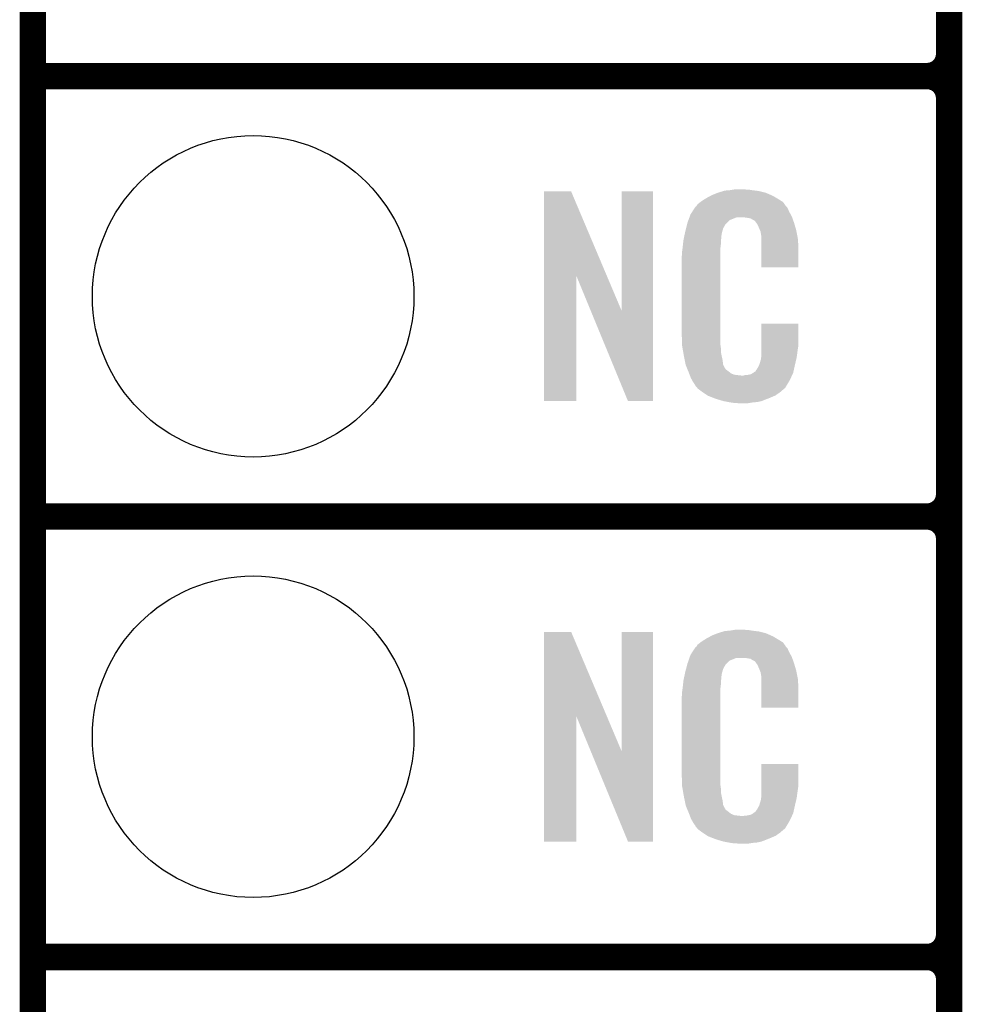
# Model space of a CAD drawing. Extents: x -1.3 to 24.2, y -3.9 to 53.4.
# Tile 3 of 39: x -1.3 to 4.1, y 3.5 to 9.2. Entities that reach past the tile are written whole.
import ezdxf

# ---------------------------------------------------------------- set-up
doc = ezdxf.new("R2010")
doc.units = 0
doc.layers.get('0').update_dxf_attribs({"linetype": 'CONTINUOUS'})
for name, color, linetype in [('HVAC_2_CLICK_V101_GKO', 5, 'CONTINUOUS'), ('HVAC_2_CLICK_V101_GTO', 14, 'CONTINUOUS'), ('HVAC_2_CLICK_V101_GTS', 12, 'CONTINUOUS')]:
    doc.layers.add(name, color=color, linetype=linetype)

# ---------------------------------------------------------------- blocks, each defined once
blk = doc.blocks.new('ROUND_23')
blk.add_circle((0, 0), 0.9271)

msp = doc.modelspace()

# ---------------------------------------------------------------- linework, layer by layer
at = {"layer": 'HVAC_2_CLICK_V101_GKO', "const_width": 0.1524}
msp.add_lwpolyline([(-1.27, -3.81), (-1.27, 51.054)], dxfattribs=at)
at = {"layer": 'HVAC_2_CLICK_V101_GTO', "const_width": 0.1524}
for points in [[(4.0132, -0.5588), (4.0132, 18.3388)], [(4.0132, 9.017), (4.0132, 11.303)], [(-1.27, 8.89), (3.8862, 8.89)], [(-1.27, 8.89), (3.8862, 8.89)], [(4.0132, 6.477), (4.0132, 8.763)], [(-1.27, 6.35), (3.8862, 6.35)], [(-1.27, 6.35), (3.8862, 6.35)], [(4.0132, 3.937), (4.0132, 6.223)], [(-1.27, 3.81), (3.8862, 3.81)], [(-1.27, 3.81), (3.8862, 3.81)], [(4.0132, 1.397), (4.0132, 3.683)]]:
    msp.add_lwpolyline(points, dxfattribs=at)
for points in [[(3.8862, 8.89, 0.4142136), (4.0132, 9.017)], [(4.0132, 8.763, 0.4142136), (3.8862, 8.89)], [(4.0132, 8.763, 0.4142136), (3.8862, 8.89)], [(3.8862, 6.35, 0.4142136), (4.0132, 6.477)], [(4.0132, 6.223, 0.4142136), (3.8862, 6.35)], [(4.0132, 6.223, 0.4142136), (3.8862, 6.35)], [(3.8862, 3.81, 0.4142136), (4.0132, 3.937)], [(4.0132, 3.683, 0.4142136), (3.8862, 3.81)], [(4.0132, 3.683, 0.4142136), (3.8862, 3.81)]]:
    msp.add_lwpolyline(points, format="xyb", dxfattribs=at)
at = {"layer": 'HVAC_2_CLICK_V101_GTO'}
for points in [[(2.75082, 8.23214), (2.76606, 8.23468), (2.87528, 8.23214), (2.860042, 8.23468)], [(2.76606, 8.23468), (2.781302, 8.23722), (2.844802, 8.23468), (2.834642, 8.23722)], [(1.676412, 7.736728), (1.67642, 8.224506), (2.040148, 7.736728), (1.833884, 8.224506)], [(1.67642, 8.224506), (1.676422, 8.22452), (1.833884, 8.224506), (1.676422, 8.22452)], [(2.12598, 7.533748), (2.126, 8.224498), (2.306306, 7.533748), (2.30632, 8.224498)], [(2.126, 8.224498), (2.126002, 8.22452), (2.30632, 8.224498), (2.126002, 8.22452)], [(2.597694, 8.17626), (2.61366, 8.186418), (3.0353, 8.17626), (3.01837, 8.186418)], [(2.61366, 8.186418), (2.637246, 8.19912), (3.01837, 8.186418), (2.9972, 8.19912)], [(2.637246, 8.19912), (2.64668, 8.2042), (2.9972, 8.19912), (2.98559, 8.2042)], [(2.64668, 8.2042), (2.672078, 8.21436), (2.98559, 8.2042), (2.962368, 8.21436)], [(2.672078, 8.21436), (2.679698, 8.2169), (2.962368, 8.21436), (2.956562, 8.2169)], [(2.679698, 8.2169), (2.69494, 8.22198), (2.956562, 8.2169), (2.936242, 8.22198)], [(2.69494, 8.22198), (2.711874, 8.22706), (2.936242, 8.22198), (2.91592, 8.22706)], [(2.711874, 8.22706), (2.720342, 8.2296), (2.91592, 8.22706), (2.8956, 8.2296)], [(2.720342, 8.2296), (2.75082, 8.23214), (2.8956, 8.2296), (2.87528, 8.23214)], [(2.532082, 8.10768), (2.546874, 8.130536), (3.09118, 8.10768), (3.081022, 8.130536)], [(2.546874, 8.130536), (2.550166, 8.135622), (3.081022, 8.130536), (3.07594, 8.135622)], [(2.550166, 8.135622), (2.555242, 8.138166), (3.07594, 8.135622), (3.073396, 8.138166)], [(2.555242, 8.138166), (2.556762, 8.1407), (3.073396, 8.138166), (3.070862, 8.1407)], [(2.556762, 8.1407), (2.55981, 8.145778), (3.070862, 8.1407), (3.06832, 8.145778)], [(2.55981, 8.145778), (2.562864, 8.150862), (3.06832, 8.145778), (3.06469, 8.150862)], [(2.562864, 8.150862), (2.579186, 8.163558), (3.06469, 8.150862), (3.055622, 8.163558)], [(2.579186, 8.163558), (2.58572, 8.16864), (3.055622, 8.163558), (3.047492, 8.16864)], [(2.58572, 8.16864), (2.597694, 8.17626), (3.047492, 8.16864), (3.0353, 8.17626)], [(2.510054, 8.059416), (2.51567, 8.074658), (2.74828, 8.059416), (2.786376, 8.074658)], [(2.51567, 8.07466), (2.51754, 8.079738), (3.108234, 8.07466), (3.10642, 8.079738)], [(2.51567, 8.074658), (2.51567, 8.07466), (2.786376, 8.074658), (2.834638, 8.07466)], [(2.51754, 8.079738), (2.522222, 8.092442), (3.10642, 8.079738), (3.099492, 8.092442)], [(2.522222, 8.092442), (2.532082, 8.10768), (3.099492, 8.092442), (3.09118, 8.10768)], [(2.85242, 8.07212), (2.834638, 8.07466), (3.109142, 8.07212), (3.108234, 8.07466)], [(2.867658, 8.06958), (2.85242, 8.07212), (3.110048, 8.06958), (3.109142, 8.07212)], [(2.875278, 8.064502), (2.867658, 8.06958), (3.111862, 8.064502), (3.110048, 8.06958)], [(2.890516, 8.056882), (2.875278, 8.064502), (3.114584, 8.056882), (3.111862, 8.064502)], [(2.49174, 7.99338), (2.496184, 8.011158), (2.70533, 7.99338), (2.710178, 8.011158)], [(2.496184, 8.011158), (2.5019, 8.034018), (2.710178, 8.011158), (2.722878, 8.034018)], [(2.5019, 8.034018), (2.504442, 8.04418), (2.722878, 8.034018), (2.73304, 8.04418)], [(2.504442, 8.04418), (2.510054, 8.059416), (2.73304, 8.04418), (2.74828, 8.059416)], [(2.895598, 8.051802), (2.890516, 8.056882), (3.116398, 8.051802), (3.114584, 8.056882)], [(2.901044, 8.04418), (2.895598, 8.051802), (3.119118, 8.04418), (3.116398, 8.051802)], [(2.908298, 8.034022), (2.901044, 8.04418), (3.122108, 8.034022), (3.119118, 8.04418)], [(2.91846, 8.01116), (2.908298, 8.034022), (3.128832, 8.01116), (3.122108, 8.034022)], [(2.922524, 8.001002), (2.91846, 8.01116), (3.13182, 8.001002), (3.128832, 8.01116)], [(2.48158, 7.945118), (2.483718, 7.955278), (2.697988, 7.945118), (2.70002, 7.955278)], [(2.483718, 7.955278), (2.486392, 7.967978), (2.70002, 7.955278), (2.70002, 7.967978)], [(2.486392, 7.967978), (2.48853, 7.978138), (2.70002, 7.967978), (2.70256, 7.978138)], [(2.48853, 7.978138), (2.4896, 7.983218), (2.70256, 7.978138), (2.70256, 7.983218)], [(2.4896, 7.983218), (2.49174, 7.99338), (2.70256, 7.983218), (2.70533, 7.99338)], [(2.92354, 7.99846), (2.922524, 8.001002), (3.132306, 7.99846), (3.13182, 8.001002)], [(2.926078, 7.993384), (2.92354, 7.99846), (3.133272, 7.993384), (3.132306, 7.99846)], [(2.92608, 7.990842), (2.926078, 7.993384), (3.133756, 7.990842), (3.133272, 7.993384)], [(2.92862, 7.978138), (2.92608, 7.990842), (3.136176, 7.978138), (3.133756, 7.990842)], [(2.93116, 7.96036), (2.92862, 7.978138), (3.139562, 7.96036), (3.136176, 7.978138)], [(2.93116, 7.947658), (2.93116, 7.96036), (3.14198, 7.947658), (3.139562, 7.96036)], [(2.47396, 7.88162), (2.4765, 7.8994), (2.69494, 7.88162), (2.69494, 7.8994)], [(2.4765, 7.8994), (2.476782, 7.901938), (2.69494, 7.8994), (2.69494, 7.901938)], [(2.476782, 7.901938), (2.47904, 7.92226), (2.69494, 7.901938), (2.69748, 7.92226)], [(2.47904, 7.92226), (2.481296, 7.942578), (2.69748, 7.92226), (2.69748, 7.942578)], [(2.481296, 7.942578), (2.48158, 7.945118), (2.69748, 7.942578), (2.697988, 7.945118)], [(2.93116, 7.88924), (2.93116, 7.947658), (3.14452, 7.88924), (3.14198, 7.947658)], [(2.47142, 7.851142), (2.47396, 7.863842), (2.69494, 7.851142), (2.69494, 7.863842)], [(2.47142, 7.40156), (2.47142, 7.851142), (2.69494, 7.40156), (2.69494, 7.851142)], [(2.47396, 7.863842), (2.47396, 7.88162), (2.69494, 7.863842), (2.69494, 7.88162)], [(2.93116, 7.787662), (2.93116, 7.88924), (3.144498, 7.787662), (3.14452, 7.88924)], [(3.144498, 7.78764), (2.93116, 7.787662), (3.144498, 7.78764), (3.144498, 7.787662)], [(1.6764, 7.015502), (1.676412, 7.736728), (1.864338, 7.015502), (1.86436, 7.736728)], [(1.947996, 7.533748), (1.86436, 7.736728), (2.12598, 7.533748), (2.040148, 7.736728)], [(2.161536, 7.015494), (1.947996, 7.533748), (2.306298, 7.015494), (2.306306, 7.533748)], [(2.931166, 7.338058), (2.93118, 7.462498), (3.14452, 7.338058), (3.14452, 7.462498)], [(2.93118, 7.462498), (2.931182, 7.46252), (3.14452, 7.462498), (2.931182, 7.46252)], [(2.473772, 7.33806), (2.47142, 7.40156), (2.69494, 7.33806), (2.69494, 7.40156)], [(2.47396, 7.332982), (2.473772, 7.33806), (2.695666, 7.332982), (2.69494, 7.33806)], [(2.47617, 7.320278), (2.47396, 7.332982), (2.69748, 7.320278), (2.695666, 7.332982)], [(2.931164, 7.32282), (2.931166, 7.338058), (3.14198, 7.32282), (3.14452, 7.338058)], [(2.480146, 7.297418), (2.47617, 7.320278), (2.69748, 7.297418), (2.69748, 7.320278)], [(2.48412, 7.27456), (2.480146, 7.297418), (2.702294, 7.27456), (2.69748, 7.297418)], [(2.489202, 7.24916), (2.48412, 7.27456), (2.70764, 7.24916), (2.702294, 7.27456)], [(2.929128, 7.266942), (2.93116, 7.277102), (3.13436, 7.266942), (3.135714, 7.277102)], [(2.93116, 7.277102), (2.931162, 7.30504), (3.135714, 7.277102), (3.13944, 7.30504)], [(2.931162, 7.30504), (2.931164, 7.32282), (3.13944, 7.30504), (3.14198, 7.32282)], [(2.493774, 7.226298), (2.489202, 7.24916), (2.710182, 7.226298), (2.70764, 7.24916)], [(2.49428, 7.223762), (2.493774, 7.226298), (2.711452, 7.223762), (2.710182, 7.226298)], [(2.501602, 7.20598), (2.49428, 7.223762), (2.720342, 7.20598), (2.711452, 7.223762)], [(2.905762, 7.2009), (2.91846, 7.22376), (3.119118, 7.2009), (3.1242, 7.22376)], [(2.91846, 7.22376), (2.918462, 7.223762), (3.1242, 7.22376), (3.1242, 7.223762)], [(2.918462, 7.223762), (2.92608, 7.249162), (3.1242, 7.223762), (3.130176, 7.249162)], [(2.92608, 7.249162), (2.926082, 7.251704), (3.130176, 7.249162), (3.130774, 7.251704)], [(2.926082, 7.251704), (2.92862, 7.256784), (3.130774, 7.251704), (3.131968, 7.256784)], [(2.92862, 7.264402), (2.929128, 7.266942), (3.133762, 7.264402), (3.13436, 7.266942)], [(2.92862, 7.256784), (2.92862, 7.264402), (3.131968, 7.256784), (3.133762, 7.264402)], [(2.50265, 7.203436), (2.501602, 7.20598), (2.722882, 7.203436), (2.720342, 7.20598)], [(2.50474, 7.19836), (2.50265, 7.203436), (2.725424, 7.19836), (2.722882, 7.203436)], [(2.506832, 7.19328), (2.50474, 7.19836), (2.73304, 7.19328), (2.725424, 7.19836)], [(2.50997, 7.18566), (2.506832, 7.19328), (2.7432, 7.18566), (2.73304, 7.19328)], [(2.51206, 7.18058), (2.50997, 7.18566), (2.749552, 7.18058), (2.7432, 7.18566)], [(2.514014, 7.1755), (2.51206, 7.18058), (2.755902, 7.1755), (2.749552, 7.18058)], [(2.516946, 7.16788), (2.514014, 7.1755), (2.773684, 7.16788), (2.755902, 7.1755)], [(2.517922, 7.16534), (2.516946, 7.16788), (2.794, 7.16534), (2.773684, 7.16788)], [(2.5189, 7.1628), (2.517922, 7.16534), (2.816862, 7.1628), (2.794, 7.16534)], [(2.52476, 7.14756), (2.5189, 7.1628), (3.099696, 7.14756), (3.106866, 7.1628)], [(2.816862, 7.1628), (2.827022, 7.162802), (3.106866, 7.1628), (3.106868, 7.162802)], [(2.827022, 7.162802), (2.834644, 7.16534), (3.106868, 7.162802), (3.108062, 7.16534)], [(2.844802, 7.16534), (2.870202, 7.17042), (3.108062, 7.16534), (3.110452, 7.17042)], [(2.870202, 7.17042), (2.882896, 7.178038), (3.110452, 7.17042), (3.114038, 7.178038)], [(2.882896, 7.178038), (2.8829, 7.17804), (3.114038, 7.178038), (3.114038, 7.17804)], [(2.8829, 7.17804), (2.893064, 7.18566), (3.114038, 7.17804), (3.115732, 7.18566)], [(2.893064, 7.18566), (2.895606, 7.185674), (3.115732, 7.18566), (3.115734, 7.185674)], [(2.895606, 7.185674), (2.898142, 7.19074), (3.115734, 7.185674), (3.11686, 7.19074)], [(2.898142, 7.19074), (2.905762, 7.2009), (3.11686, 7.19074), (3.119118, 7.2009)], [(2.531818, 7.13486), (2.52476, 7.14756), (3.09372, 7.13486), (3.099696, 7.14756)], [(2.537462, 7.124698), (2.531818, 7.13486), (3.087622, 7.124698), (3.09372, 7.13486)], [(2.54762, 7.10946), (2.537462, 7.124698), (3.07848, 7.10946), (3.087622, 7.124698)], [(2.550154, 7.106926), (2.54762, 7.10946), (3.076958, 7.106926), (3.07848, 7.10946)], [(2.55016, 7.104386), (2.550154, 7.106926), (3.075434, 7.104386), (3.076958, 7.106926)], [(2.556694, 7.09676), (2.55016, 7.104386), (3.07086, 7.09676), (3.075434, 7.104386)], [(2.561048, 7.091678), (2.556694, 7.09676), (3.068316, 7.091678), (3.07086, 7.09676)], [(2.565398, 7.0866), (2.561048, 7.091678), (3.061968, 7.0866), (3.068316, 7.091678)], [(2.572172, 7.08152), (2.565398, 7.0866), (3.05562, 7.08152), (3.061968, 7.0866)], [(2.58572, 7.07136), (2.572172, 7.08152), (3.043768, 7.07136), (3.05562, 7.08152)], [(2.593342, 7.06628), (2.58572, 7.07136), (3.037842, 7.06628), (3.043768, 7.07136)], [(2.620012, 7.0485), (2.593342, 7.06628), (3.01244, 7.0485), (3.037842, 7.06628)], [(2.623818, 7.045962), (2.620012, 7.0485), (3.006518, 7.045962), (3.01244, 7.0485)], [(2.656476, 7.03326), (2.623818, 7.045962), (2.97688, 7.03326), (3.006518, 7.045962)], [(1.864338, 7.01548), (1.6764, 7.015502), (1.864338, 7.01548), (1.864338, 7.015502)], [(2.306298, 7.01548), (2.161536, 7.015494), (2.306298, 7.01548), (2.306298, 7.015494)], [(2.66954, 7.028178), (2.656476, 7.03326), (2.96381, 7.028178), (2.97688, 7.03326)], [(2.712718, 7.01548), (2.66954, 7.028178), (2.931158, 7.01548), (2.96381, 7.028178)], [(2.739814, 7.0104), (2.712718, 7.01548), (2.908298, 7.0104), (2.931158, 7.01548)], [(2.75336, 7.00786), (2.739814, 7.0104), (2.88036, 7.00786), (2.908298, 7.0104)], [(2.77114, 7.00532), (2.75336, 7.00786), (2.865118, 7.00532), (2.88036, 7.00786)], [(2.799078, 7.00278), (2.786378, 7.00532), (2.849878, 7.00278), (2.865118, 7.00532)], [(1.676412, 5.196728), (1.67642, 5.684506), (2.040148, 5.196728), (1.833884, 5.684506)], [(1.67642, 5.684506), (1.676422, 5.68452), (1.833884, 5.684506), (1.676422, 5.68452)], [(2.12598, 4.993748), (2.126, 5.684498), (2.306306, 4.993748), (2.30632, 5.684498)], [(2.126, 5.684498), (2.126002, 5.68452), (2.30632, 5.684498), (2.126002, 5.68452)], [(2.679698, 5.6769), (2.69494, 5.68198), (2.956562, 5.6769), (2.936242, 5.68198)], [(2.69494, 5.68198), (2.711874, 5.68706), (2.936242, 5.68198), (2.91592, 5.68706)], [(2.711874, 5.68706), (2.720342, 5.6896), (2.91592, 5.68706), (2.8956, 5.6896)], [(2.720342, 5.6896), (2.75082, 5.69214), (2.8956, 5.6896), (2.87528, 5.69214)], [(2.75082, 5.69214), (2.76606, 5.69468), (2.87528, 5.69214), (2.860042, 5.69468)], [(2.76606, 5.69468), (2.781302, 5.69722), (2.844802, 5.69468), (2.834642, 5.69722)], [(2.562864, 5.610862), (2.579186, 5.623558), (3.06469, 5.610862), (3.055622, 5.623558)], [(2.579186, 5.623558), (2.58572, 5.62864), (3.055622, 5.623558), (3.047492, 5.62864)], [(2.58572, 5.62864), (2.597694, 5.63626), (3.047492, 5.62864), (3.0353, 5.63626)], [(2.597694, 5.63626), (2.61366, 5.646418), (3.0353, 5.63626), (3.01837, 5.646418)], [(2.61366, 5.646418), (2.637246, 5.65912), (3.01837, 5.646418), (2.9972, 5.65912)], [(2.637246, 5.65912), (2.64668, 5.6642), (2.9972, 5.65912), (2.98559, 5.6642)], [(2.64668, 5.6642), (2.672078, 5.67436), (2.98559, 5.6642), (2.962368, 5.67436)], [(2.672078, 5.67436), (2.679698, 5.6769), (2.962368, 5.67436), (2.956562, 5.6769)], [(2.522222, 5.552442), (2.532082, 5.56768), (3.099492, 5.552442), (3.09118, 5.56768)], [(2.532082, 5.56768), (2.546874, 5.590536), (3.09118, 5.56768), (3.081022, 5.590536)], [(2.546874, 5.590536), (2.550166, 5.595622), (3.081022, 5.590536), (3.07594, 5.595622)], [(2.550166, 5.595622), (2.555242, 5.598166), (3.07594, 5.595622), (3.073396, 5.598166)], [(2.555242, 5.598166), (2.556762, 5.6007), (3.073396, 5.598166), (3.070862, 5.6007)], [(2.556762, 5.6007), (2.55981, 5.605778), (3.070862, 5.6007), (3.06832, 5.605778)], [(2.55981, 5.605778), (2.562864, 5.610862), (3.06832, 5.605778), (3.06469, 5.610862)], [(2.50444, 5.50164), (2.510662, 5.519416), (2.7305, 5.50164), (2.74828, 5.519416)], [(2.510662, 5.519416), (2.515996, 5.534658), (2.74828, 5.519416), (2.786376, 5.534658)], [(2.515996, 5.53466), (2.517774, 5.539738), (3.108234, 5.53466), (3.10642, 5.539738)], [(2.515996, 5.534658), (2.515996, 5.53466), (2.786376, 5.534658), (2.834638, 5.53466)], [(2.517774, 5.539738), (2.522222, 5.552442), (3.10642, 5.539738), (3.099492, 5.552442)], [(2.85242, 5.53212), (2.834638, 5.53466), (3.109142, 5.53212), (3.108234, 5.53466)], [(2.867658, 5.52958), (2.85242, 5.53212), (3.110048, 5.52958), (3.109142, 5.53212)], [(2.875278, 5.524502), (2.867658, 5.52958), (3.111862, 5.524502), (3.110048, 5.52958)], [(2.890516, 5.516882), (2.875278, 5.524502), (3.114584, 5.516882), (3.111862, 5.524502)], [(2.895598, 5.511802), (2.890516, 5.516882), (3.116398, 5.511802), (3.114584, 5.516882)], [(2.901044, 5.50418), (2.895598, 5.511802), (3.119118, 5.50418), (3.116398, 5.511802)], [(2.4896, 5.443218), (2.49174, 5.45338), (2.70256, 5.443218), (2.70533, 5.45338)], [(2.49174, 5.45338), (2.496418, 5.471158), (2.70533, 5.45338), (2.710178, 5.471158)], [(2.496418, 5.471158), (2.502434, 5.494018), (2.710178, 5.471158), (2.722878, 5.494018)], [(2.502434, 5.494018), (2.50444, 5.50164), (2.722878, 5.494018), (2.7305, 5.50164)], [(2.908298, 5.494022), (2.901044, 5.50418), (3.122108, 5.494022), (3.119118, 5.50418)], [(2.91846, 5.47116), (2.908298, 5.494022), (3.128832, 5.47116), (3.122108, 5.494022)], [(2.922524, 5.461002), (2.91846, 5.47116), (3.13182, 5.461002), (3.128832, 5.47116)], [(2.92354, 5.45846), (2.922524, 5.461002), (3.13233, 5.45846), (3.13182, 5.461002)], [(2.926078, 5.453384), (2.92354, 5.45846), (3.133344, 5.453384), (3.13233, 5.45846)], [(2.92608, 5.450842), (2.926078, 5.453384), (3.133852, 5.450842), (3.133344, 5.453384)], [(2.47904, 5.38226), (2.481296, 5.402578), (2.69748, 5.38226), (2.69748, 5.402578)], [(2.481296, 5.402578), (2.48158, 5.405118), (2.69748, 5.402578), (2.697988, 5.405118)], [(2.48158, 5.405118), (2.483718, 5.415278), (2.697988, 5.405118), (2.70002, 5.415278)], [(2.483718, 5.415278), (2.486392, 5.427978), (2.70002, 5.415278), (2.70002, 5.427978)], [(2.486392, 5.427978), (2.48853, 5.438138), (2.70002, 5.427978), (2.70256, 5.438138)], [(2.48853, 5.438138), (2.4896, 5.443218), (2.70256, 5.438138), (2.70256, 5.443218)], [(2.92862, 5.438138), (2.92608, 5.450842), (3.136394, 5.438138), (3.133852, 5.450842)], [(2.93116, 5.42036), (2.92862, 5.438138), (3.139948, 5.42036), (3.136394, 5.438138)], [(2.93116, 5.410198), (2.93116, 5.42036), (3.14198, 5.410198), (3.139948, 5.42036)], [(2.93116, 5.34924), (2.93116, 5.410198), (3.14452, 5.34924), (3.14198, 5.410198)], [(2.47396, 5.34162), (2.4765, 5.3594), (2.69494, 5.34162), (2.69494, 5.3594)], [(2.47396, 5.323842), (2.47396, 5.34162), (2.69494, 5.323842), (2.69494, 5.34162)], [(2.4765, 5.3594), (2.476782, 5.361938), (2.69494, 5.3594), (2.69494, 5.361938)], [(2.476782, 5.361938), (2.47904, 5.38226), (2.69494, 5.361938), (2.69748, 5.38226)], [(2.93116, 5.247662), (2.93116, 5.34924), (3.144498, 5.247662), (3.14452, 5.34924)], [(2.47142, 5.311142), (2.47396, 5.323842), (2.69494, 5.311142), (2.69494, 5.323842)], [(2.47142, 4.86156), (2.47142, 5.311142), (2.69494, 4.86156), (2.69494, 5.311142)], [(3.144498, 5.24764), (2.93116, 5.247662), (3.144498, 5.24764), (3.144498, 5.247662)], [(1.6764, 4.475502), (1.676412, 5.196728), (1.864338, 4.475502), (1.86436, 5.196728)], [(1.947996, 4.993748), (1.86436, 5.196728), (2.12598, 4.993748), (2.040148, 5.196728)], [(2.161536, 4.475494), (1.947996, 4.993748), (2.306298, 4.475494), (2.306306, 4.993748)], [(2.931166, 4.798058), (2.93118, 4.922498), (3.14452, 4.798058), (3.14452, 4.922498)], [(2.93118, 4.922498), (2.931182, 4.92252), (3.14452, 4.922498), (2.931182, 4.92252)], [(2.473772, 4.79806), (2.47142, 4.86156), (2.69494, 4.79806), (2.69494, 4.86156)], [(2.47396, 4.792982), (2.473772, 4.79806), (2.695666, 4.792982), (2.69494, 4.79806)], [(2.47617, 4.780278), (2.47396, 4.792982), (2.69748, 4.780278), (2.695666, 4.792982)], [(2.480146, 4.757418), (2.47617, 4.780278), (2.69748, 4.757418), (2.69748, 4.780278)], [(2.931162, 4.76504), (2.931164, 4.78282), (3.13944, 4.76504), (3.14198, 4.78282)], [(2.931164, 4.78282), (2.931166, 4.798058), (3.14198, 4.78282), (3.14452, 4.798058)], [(2.48412, 4.73456), (2.480146, 4.757418), (2.702294, 4.73456), (2.69748, 4.757418)], [(2.489202, 4.70916), (2.48412, 4.73456), (2.70764, 4.70916), (2.702294, 4.73456)], [(2.926082, 4.711704), (2.92862, 4.716784), (3.130774, 4.711704), (3.131968, 4.716784)], [(2.92862, 4.724402), (2.929128, 4.726942), (3.133762, 4.724402), (3.13436, 4.726942)], [(2.92862, 4.716784), (2.92862, 4.724402), (3.131968, 4.716784), (3.133762, 4.724402)], [(2.929128, 4.726942), (2.93116, 4.737102), (3.13436, 4.726942), (3.135714, 4.737102)], [(2.93116, 4.737102), (2.931162, 4.76504), (3.135714, 4.737102), (3.13944, 4.76504)], [(2.493774, 4.686298), (2.489202, 4.70916), (2.710182, 4.686298), (2.70764, 4.70916)], [(2.49428, 4.683762), (2.493774, 4.686298), (2.711452, 4.683762), (2.710182, 4.686298)], [(2.501602, 4.66598), (2.49428, 4.683762), (2.720342, 4.66598), (2.711452, 4.683762)], [(2.50265, 4.663436), (2.501602, 4.66598), (2.722882, 4.663436), (2.720342, 4.66598)], [(2.50474, 4.65836), (2.50265, 4.663436), (2.725424, 4.65836), (2.722882, 4.663436)], [(2.506832, 4.65328), (2.50474, 4.65836), (2.73304, 4.65328), (2.725424, 4.65836)], [(2.898142, 4.65074), (2.905762, 4.6609), (3.11686, 4.65074), (3.119118, 4.6609)], [(2.905762, 4.6609), (2.91846, 4.68376), (3.119118, 4.6609), (3.1242, 4.68376)], [(2.91846, 4.68376), (2.918462, 4.683762), (3.1242, 4.68376), (3.1242, 4.683762)], [(2.918462, 4.683762), (2.92608, 4.709162), (3.1242, 4.683762), (3.130176, 4.709162)], [(2.92608, 4.709162), (2.926082, 4.711704), (3.130176, 4.709162), (3.130774, 4.711704)], [(2.50997, 4.64566), (2.506832, 4.65328), (2.7432, 4.64566), (2.73304, 4.65328)], [(2.51206, 4.64058), (2.50997, 4.64566), (2.749552, 4.64058), (2.7432, 4.64566)], [(2.514014, 4.6355), (2.51206, 4.64058), (2.755902, 4.6355), (2.749552, 4.64058)], [(2.516946, 4.62788), (2.514014, 4.6355), (2.773684, 4.62788), (2.755902, 4.6355)], [(2.517922, 4.62534), (2.516946, 4.62788), (2.794, 4.62534), (2.773684, 4.62788)], [(2.5189, 4.6228), (2.517922, 4.62534), (2.816862, 4.6228), (2.794, 4.62534)], [(2.52476, 4.60756), (2.5189, 4.6228), (3.099696, 4.60756), (3.106866, 4.6228)], [(2.531818, 4.59486), (2.52476, 4.60756), (3.09372, 4.59486), (3.099696, 4.60756)], [(2.816862, 4.6228), (2.827022, 4.622802), (3.106866, 4.6228), (3.106868, 4.622802)], [(2.827022, 4.622802), (2.834644, 4.62534), (3.106868, 4.622802), (3.108062, 4.62534)], [(2.844802, 4.62534), (2.870202, 4.63042), (3.108062, 4.62534), (3.110452, 4.63042)], [(2.870202, 4.63042), (2.882896, 4.638038), (3.110452, 4.63042), (3.114038, 4.638038)], [(2.882896, 4.638038), (2.8829, 4.63804), (3.114038, 4.638038), (3.114038, 4.63804)], [(2.8829, 4.63804), (2.893064, 4.64566), (3.114038, 4.63804), (3.115732, 4.64566)], [(2.893064, 4.64566), (2.895606, 4.645674), (3.115732, 4.64566), (3.115734, 4.645674)], [(2.895606, 4.645674), (2.898142, 4.65074), (3.115734, 4.645674), (3.11686, 4.65074)], [(2.537462, 4.584698), (2.531818, 4.59486), (3.087622, 4.584698), (3.09372, 4.59486)], [(2.54762, 4.56946), (2.537462, 4.584698), (3.07848, 4.56946), (3.087622, 4.584698)], [(2.550154, 4.566926), (2.54762, 4.56946), (3.076958, 4.566926), (3.07848, 4.56946)], [(2.55016, 4.564386), (2.550154, 4.566926), (3.075434, 4.564386), (3.076958, 4.566926)], [(2.556694, 4.55676), (2.55016, 4.564386), (3.07086, 4.55676), (3.075434, 4.564386)], [(2.561048, 4.551678), (2.556694, 4.55676), (3.068316, 4.551678), (3.07086, 4.55676)], [(2.565398, 4.5466), (2.561048, 4.551678), (3.061968, 4.5466), (3.068316, 4.551678)], [(2.572172, 4.54152), (2.565398, 4.5466), (3.05562, 4.54152), (3.061968, 4.5466)], [(2.58572, 4.53136), (2.572172, 4.54152), (3.043768, 4.53136), (3.05562, 4.54152)], [(2.593342, 4.52628), (2.58572, 4.53136), (3.037842, 4.52628), (3.043768, 4.53136)], [(2.620012, 4.5085), (2.593342, 4.52628), (3.01244, 4.5085), (3.037842, 4.52628)], [(2.623818, 4.505962), (2.620012, 4.5085), (3.006518, 4.505962), (3.01244, 4.5085)], [(2.656476, 4.49326), (2.623818, 4.505962), (2.97688, 4.49326), (3.006518, 4.505962)], [(2.66954, 4.488178), (2.656476, 4.49326), (2.96381, 4.488178), (2.97688, 4.49326)], [(2.712718, 4.47548), (2.66954, 4.488178), (2.931158, 4.47548), (2.96381, 4.488178)], [(1.864338, 4.47548), (1.6764, 4.475502), (1.864338, 4.47548), (1.864338, 4.475502)], [(2.306298, 4.47548), (2.161536, 4.475494), (2.306298, 4.47548), (2.306298, 4.475494)], [(2.739814, 4.4704), (2.712718, 4.47548), (2.908298, 4.4704), (2.931158, 4.47548)], [(2.75336, 4.46786), (2.739814, 4.4704), (2.88036, 4.46786), (2.908298, 4.4704)], [(2.77114, 4.46532), (2.75336, 4.46786), (2.865118, 4.46532), (2.88036, 4.46786)], [(2.799078, 4.46278), (2.786378, 4.46532), (2.849878, 4.46278), (2.865118, 4.46532)]]:
    msp.add_solid(points, dxfattribs=at)

# ---------------------------------------------------------------- block references
at = {"layer": 'HVAC_2_CLICK_V101_GTS'}
for p in [(0, 7.62), (0, 5.08)]:
    msp.add_blockref('ROUND_23', p, dxfattribs=at)

doc.saveas('drawing.dxf')
